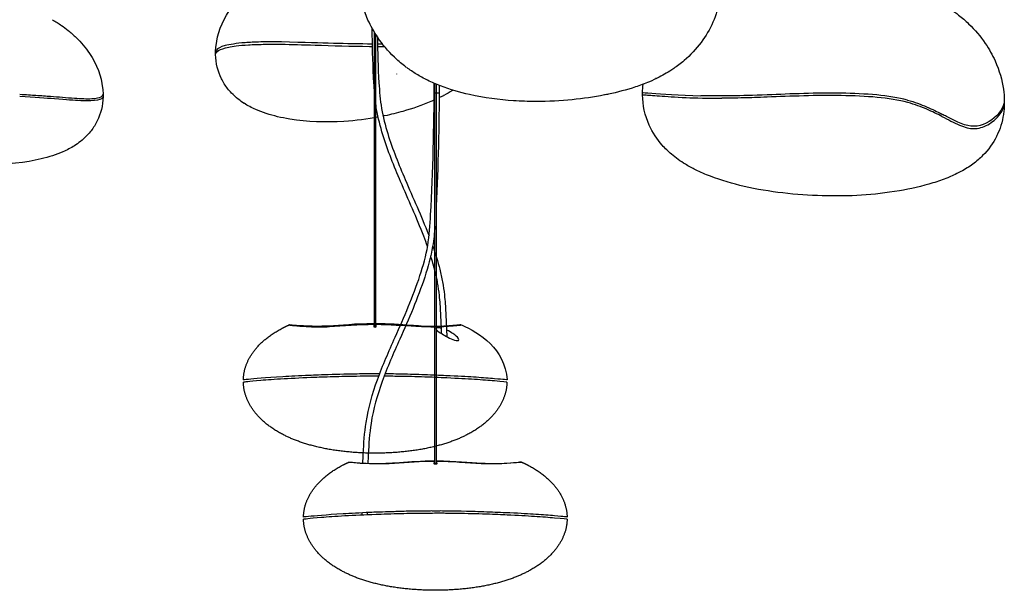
# Model space of a CAD drawing. Header units: centimetres. Extents: x 176 to 739, y 180 to 597.
# Tile 8 of 21: x 364 to 408, y 328 to 353. Entities that reach past the tile are written whole.
import ezdxf

# ---------------------------------------------------------------- set-up
doc = ezdxf.new("R2010")
doc.units = ezdxf.units.CM
doc.layers.add('Livello 01', color=7, linetype='Continuous', true_color=0x000000)
doc.layers.add('Make2D$Visibile$Curve', color=7, linetype='Continuous', true_color=0x000000)

msp = doc.modelspace()

# ---------------------------------------------------------------- linework, layer by layer
at = {"layer": 'Livello 01'}
for points, degree in [([(383.733, 339.483), (384.53, 339.129), (385.645, 338.456), (385.733, 337.077)], 3), ([(381.745, 339.422), (382.418, 339.396), (382.82, 339.401), (383.054, 339.422)], 3), ([(381.972, 339.435), (382.679, 339.416), (382.968, 339.43)], 2), ([(380.804, 333.422), (380.206, 333.386), (379.479, 333.397), (378.78, 333.467)], 3)]:
    msp.add_open_spline(points, degree=degree, dxfattribs=at)
at = {"layer": 'Make2D$Visibile$Curve', "color": 18, "lineweight": -3, "true_color": 0x000000}
for points in [[(379.973, 352.211), (379.973, 339.39)], [(379.923, 339.39), (379.923, 351.884)]]:
    msp.add_lwpolyline(points, dxfattribs=at)
for points, degree, knots in [([(372.967, 351.43), (372.969, 351.524), (372.975, 351.62), (372.986, 351.716), (373.045, 352.213), (373.236, 352.731), (373.566, 353.223), (373.731, 353.468), (373.924, 353.699), (374.143, 353.912), (374.257, 354.024), (374.376, 354.129), (374.5, 354.228), (374.659, 354.355), (374.823, 354.471), (374.99, 354.576)], 3, [0.379035, 0.379035, 0.379035, 0.379035, 0.73036, 0.73036, 0.73036, 2.569934, 2.569934, 2.569934, 3.483887, 3.483887, 3.483887, 3.962704, 3.962704, 3.962704, 4.58027, 4.58027, 4.58027, 4.58027]), ([(381.33, 350.749), (381.298, 350.773), (381.267, 350.797), (381.236, 350.821), (381.081, 350.942), (380.935, 351.068), (380.799, 351.199), (380.515, 351.472), (380.272, 351.764), (380.071, 352.062), (379.902, 352.312), (379.759, 352.568), (379.643, 352.826), (379.451, 353.25), (379.333, 353.669), (379.276, 354.069), (379.252, 354.239), (379.239, 354.406), (379.236, 354.57)], 3, [0.5787, 0.5787, 0.5787, 0.5787, 0.704309, 0.704309, 0.704309, 1.337144, 1.337144, 1.337144, 2.665576, 2.665576, 2.665576, 3.777565, 3.777565, 3.777565, 5.606514, 5.606514, 5.606514, 6.381439, 6.381439, 6.381439, 6.381439]), ([(395.066, 353.909), (395.059, 353.844), (395.051, 353.779), (395.041, 353.715), (394.936, 353.037), (394.646, 352.397), (394.237, 351.849), (394.018, 351.556), (393.765, 351.287), (393.488, 351.05), (393.34, 350.923), (393.188, 350.807), (393.034, 350.701), (392.816, 350.551), (392.605, 350.429), (392.399, 350.324)], 3, [0.635602, 0.635602, 0.635602, 0.635602, 0.832823, 0.832823, 0.832823, 2.922168, 2.922168, 2.922168, 4.026501, 4.026501, 4.026501, 4.614821, 4.614821, 4.614821, 5.442885, 5.442885, 5.442885, 5.442885]), ([(405.162, 353.299), (405.286, 353.217), (405.405, 353.132), (405.518, 353.044), (405.674, 352.923), (405.82, 352.796), (405.955, 352.666), (406.239, 352.393), (406.482, 352.1), (406.684, 351.803), (406.853, 351.553), (406.996, 351.296), (407.112, 351.039), (407.303, 350.615), (407.422, 350.195), (407.478, 349.795), (407.502, 349.627), (407.515, 349.462), (407.518, 349.3)], 3, [0.315498, 0.315498, 0.315498, 0.315498, 0.777629, 0.777629, 0.777629, 1.410465, 1.410465, 1.410465, 2.738897, 2.738897, 2.738897, 3.850886, 3.850886, 3.850886, 5.679834, 5.679834, 5.679834, 6.445943, 6.445943, 6.445943, 6.445943]), ([(366.22, 352.586), (366.316, 352.519), (366.412, 352.448), (366.505, 352.373), (366.629, 352.274), (366.748, 352.169), (366.862, 352.058), (367.081, 351.844), (367.274, 351.614), (367.439, 351.368), (367.769, 350.877), (367.96, 350.359), (368.019, 349.862), (368.03, 349.766), (368.037, 349.671), (368.038, 349.577)], 3, [0.364917, 0.364917, 0.364917, 0.364917, 0.728452, 0.728452, 0.728452, 1.207269, 1.207269, 1.207269, 2.121222, 2.121222, 2.121222, 3.960796, 3.960796, 3.960796, 4.311352, 4.311352, 4.311352, 4.311352]), ([(379.923, 349.762), (379.915, 349.863), (379.909, 349.965), (379.902, 350.066), (379.859, 350.771), (379.84, 351.472), (379.832, 352.179), (379.831, 352.271), (379.83, 352.362), (379.829, 352.454)], 3, [14.446883, 14.446883, 14.446883, 14.446883, 14.752075, 14.752075, 14.752075, 16.86655, 16.86655, 16.86655, 17.142182, 17.142182, 17.142182, 17.142182]), ([(380.053, 352.088), (380.062, 351.42), (380.081, 350.748), (380.122, 350.081), (380.145, 349.704), (380.176, 349.325), (380.239, 348.953), (380.302, 348.582), (380.398, 348.217), (380.508, 347.86), (380.721, 347.171), (380.992, 346.502), (381.273, 345.843), (381.617, 345.041), (381.977, 344.257), (382.292, 343.44), (382.3, 343.418), (382.308, 343.397), (382.316, 343.375)], 3, [35.388902, 35.388902, 35.388902, 35.388902, 37.398265, 37.398265, 37.398265, 38.534393, 38.534393, 38.534393, 39.667735, 39.667735, 39.667735, 41.849426, 41.849426, 41.849426, 44.493539, 44.493539, 44.493539, 44.563102, 44.563102, 44.563102, 44.563102]), ([(375.809, 351.867), (375.505, 351.871), (375.211, 351.871), (374.681, 351.861), (374.449, 351.849), (373.865, 351.801), (373.586, 351.757), (373.18, 351.649), (373.058, 351.581), (372.978, 351.484), (372.966, 351.456), (372.966, 351.43)], 3, [0.091356, 0.091356, 0.091356, 0.091356, 1.885344, 1.885344, 3.769443, 3.769443, 7.794329, 7.794329, 11.928216, 11.928216, 13.558234, 13.558234, 13.558234, 13.558234]), ([(372.967, 351.332), (372.967, 351.384), (373.012, 351.439), (373.194, 351.548), (373.334, 351.597), (373.696, 351.67), (373.983, 351.718), (374.605, 351.752), (374.823, 351.759), (375.331, 351.768), (375.625, 351.768), (375.853, 351.765)], 3, [-13.27884, -13.27884, -13.27884, -13.27884, -9.647199, -9.647199, -5.522347, -5.522347, -2.770811, -2.770811, -1.547383, -1.547383, 0, 0, 0, 0]), ([(377.324, 351.727), (378.08, 351.704), (378.907, 351.681), (379.754, 351.671), (379.797, 351.671), (379.84, 351.67)], 3, [0, 0, 0, 0, 2.572126, 2.572126, 2.709205, 2.709205, 2.709205, 2.709205]), ([(374.217, 349.179), (374.129, 349.235), (374.044, 349.295), (373.963, 349.358), (373.855, 349.444), (373.755, 349.535), (373.662, 349.632), (373.603, 349.694), (373.547, 349.759), (373.495, 349.826), (373.389, 349.961), (373.298, 350.106), (373.223, 350.258), (373.064, 350.581), (372.977, 350.937), (372.967, 351.31)], 3, [0.200713, 0.200713, 0.200713, 0.200713, 0.577997, 0.577997, 0.577997, 1.084514, 1.084514, 1.084514, 1.410003, 1.410003, 1.410003, 2.071178, 2.071178, 2.071178, 3.483337, 3.483337, 3.483337, 3.483337]), ([(392.393, 350.321), (392.248, 350.247), (392.107, 350.182), (391.971, 350.124), (391.761, 350.036), (391.556, 349.96), (391.36, 349.896), (390.97, 349.766), (390.56, 349.661), (390.18, 349.582), (390.113, 349.567), (390.052, 349.555), (389.998, 349.545), (389.101, 349.369), (388.13, 349.26), (386.974, 349.261), (386.665, 349.261), (386.345, 349.27), (386.013, 349.292), (385.4, 349.331), (384.746, 349.413), (384.09, 349.561), (383.669, 349.655), (383.241, 349.779), (382.824, 349.94), (382.629, 350.016), (382.438, 350.099), (382.25, 350.191), (382.083, 350.273), (381.922, 350.361), (381.767, 350.455)], 3, [0.47589, 0.47589, 0.47589, 0.47589, 1.060536, 1.060536, 1.060536, 1.960108, 1.960108, 1.960108, 3.80431, 3.80431, 3.80431, 4.088866, 4.088866, 4.088866, 8.319136, 8.319136, 8.319136, 9.445998, 9.445998, 9.445998, 11.549836, 11.549836, 11.549836, 12.895526, 12.895526, 12.895526, 13.523089, 13.523089, 13.523089, 14.083698, 14.083698, 14.083698, 14.083698]), ([(392.26, 350.255), (392.269, 350.259), (392.271, 350.27), (392.264, 350.287), (392.262, 350.29)], 3, [201.963796, 201.963796, 201.963796, 201.963796, 217.343129, 220.255926, 220.255926, 220.255926, 220.255926]), ([(379.417, 333.427), (379.423, 333.567), (379.43, 333.707), (379.437, 333.847), (379.46, 334.302), (379.489, 334.759), (379.559, 335.21), (379.658, 335.851), (379.84, 336.479), (380.058, 337.083), (380.288, 337.719), (380.559, 338.33), (380.832, 338.945), (381.223, 339.828), (381.618, 340.723), (381.921, 341.646), (382.062, 342.074), (382.184, 342.51), (382.259, 342.958), (382.333, 343.401), (382.361, 343.855), (382.386, 344.303), (382.492, 346.217), (382.537, 348.136), (382.544, 350.055)], 3, [3.555467, 3.555467, 3.555467, 3.555467, 3.974885, 3.974885, 3.974885, 5.345981, 5.345981, 5.345981, 7.301911, 7.301911, 7.301911, 9.344609, 9.344609, 9.344609, 12.293864, 12.293864, 12.293864, 13.658706, 13.658706, 13.658706, 15.012499, 15.012499, 15.012499, 20.771412, 20.771412, 20.771412, 20.771412]), ([(364.385, 349.577), (364.666, 349.562), (364.895, 349.547), (365.338, 349.518), (365.541, 349.503), (366.087, 349.462), (366.417, 349.434), (367.064, 349.387), (367.338, 349.377), (367.745, 349.397), (367.877, 349.425), (367.949, 349.464)], 3, [-11.345943, -11.345943, -11.345943, -11.345943, -9.851306, -9.851306, -8.08113, -8.08113, -4.82936, -4.82936, -2.415625, -2.415625, 0, 0, 0, 0]), ([(368.035, 349.46), (368.007, 349.345), (367.753, 349.256), (366.774, 349.309), (366.431, 349.336), (365.914, 349.375)], 3, [-13.669697, -13.669697, -13.669697, -13.669697, -5.682858, -5.682858, -2.404821, -2.404821, -2.404821, -2.404821]), ([(368.038, 349.46), (368.028, 349.087), (367.941, 348.731), (367.782, 348.408), (367.707, 348.256), (367.616, 348.111), (367.51, 347.976), (367.458, 347.909), (367.402, 347.844), (367.343, 347.782), (367.251, 347.685), (367.15, 347.594), (367.042, 347.508), (366.96, 347.444), (366.874, 347.383), (366.784, 347.326)], 3, [0.261727, 0.261727, 0.261727, 0.261727, 1.673887, 1.673887, 1.673887, 2.335061, 2.335061, 2.335061, 2.660551, 2.660551, 2.660551, 3.167068, 3.167068, 3.167068, 3.550123, 3.550123, 3.550123, 3.550123]), ([(383.341, 349.738), (383.217, 349.661), (383.091, 349.59), (382.969, 349.526), (382.962, 349.522), (382.954, 349.518), (382.947, 349.514), (382.886, 349.482), (382.824, 349.451), (382.762, 349.421)], 3, [0.5447709, 0.5447709, 0.5447709, 0.5447709, 1.1121882, 1.1121882, 1.1121882, 1.1455608, 1.1455608, 1.1455608, 1.4242005, 1.4242005, 1.4242005, 1.4242005]), ([(393.546, 346.515), (393.331, 346.645), (393.126, 346.791), (392.937, 346.953), (392.793, 347.075), (392.658, 347.207), (392.533, 347.349), (392.302, 347.61), (392.109, 347.902), (391.964, 348.223), (391.772, 348.649), (391.677, 349.097), (391.671, 349.551)], 3, [0.054971, 0.054971, 0.054971, 0.054971, 0.815649, 0.815649, 0.815649, 1.391631, 1.391631, 1.391631, 2.455773, 2.455773, 2.455773, 3.854555, 3.854555, 3.854555, 3.854555]), ([(391.672, 349.549), (391.672, 349.553), (391.709, 349.552), (391.897, 349.541), (392.115, 349.525), (392.411, 349.504)], 3, [20.935038, 20.935038, 20.935038, 20.935038, 23.740479, 23.740479, 29.092437, 29.092437, 29.092437, 29.092437]), ([(392.411, 349.504), (392.713, 349.482), (393.097, 349.454), (394.011, 349.414), (394.52, 349.4), (395.145, 349.403)], 3, [29.092437, 29.092437, 29.092437, 29.092437, 34.55841, 34.55841, 39.447513, 39.447513, 39.447513, 39.447513]), ([(397.136, 349.551), (396.509, 349.528), (396.025, 349.512), (395.044, 349.504), (394.611, 349.502), (394.228, 349.512)], 3, [0, 0, 0, 0, 2.745963, 2.745963, 6.163091, 6.163091, 6.163091, 6.163091]), ([(397.13, 349.45), (396.726, 349.436), (396.406, 349.425), (395.757, 349.41), (395.43, 349.405), (395.145, 349.403)], 3, [-3.541101, -3.541101, -3.541101, -3.541101, -1.859025, -1.859025, 0, 0, 0, 0]), ([(403.286, 349.215), (402.494, 349.432), (401.464, 349.499), (399.287, 349.539), (398.162, 349.489), (397.13, 349.45)], 3, [-7.357085, -7.357085, -7.357085, -7.357085, -3.685543, -3.685543, 0, 0, 0, 0]), ([(403.275, 349.322), (402.48, 349.537), (401.45, 349.603), (399.281, 349.641), (398.163, 349.59), (397.136, 349.551)], 3, [0, 0, 0, 0, 3.657576, 3.657576, 7.328284, 7.328284, 7.328284, 7.328284]), ([(380.093, 348.577), (379.623, 348.489), (379.123, 348.423), (378.583, 348.389), (377.792, 348.339), (376.987, 348.363), (376.212, 348.49), (375.855, 348.549), (375.508, 348.63), (375.184, 348.736), (375.027, 348.787), (374.874, 348.845), (374.728, 348.909), (374.546, 348.989), (374.373, 349.079), (374.214, 349.18)], 3, [5.013261, 5.013261, 5.013261, 5.013261, 6.669406, 6.669406, 6.669406, 9.096772, 9.096772, 9.096772, 10.220084, 10.220084, 10.220084, 10.764062, 10.764062, 10.764062, 11.442878, 11.442878, 11.442878, 11.442878]), ([(382.251, 342.915), (382.198, 343.064), (382.143, 343.213), (382.086, 343.361), (381.775, 344.168), (381.411, 344.963), (381.071, 345.757), (380.785, 346.425), (380.514, 347.097), (380.298, 347.796), (380.185, 348.162), (380.087, 348.536), (380.022, 348.916), (380.003, 349.027), (379.987, 349.139), (379.973, 349.251)], 3, [7.110194, 7.110194, 7.110194, 7.110194, 7.590747, 7.590747, 7.590747, 10.226657, 10.226657, 10.226657, 12.432361, 12.432361, 12.432361, 13.592832, 13.592832, 13.592832, 13.932603, 13.932603, 13.932603, 13.932603]), ([(382.539, 349.317), (382.494, 349.297), (382.448, 349.277), (382.402, 349.257), (382.015, 349.093), (381.602, 348.95), (381.172, 348.828), (380.917, 348.757), (380.65, 348.691), (380.372, 348.632), (380.35, 348.628), (380.329, 348.624), (380.308, 348.619)], 3, [1.754266, 1.754266, 1.754266, 1.754266, 1.956663, 1.956663, 1.956663, 3.672355, 3.672355, 3.672355, 4.681799, 4.681799, 4.681799, 4.758315, 4.758315, 4.758315, 4.758315]), ([(403.275, 349.322), (403.439, 349.277), (403.585, 349.23), (403.863, 349.13), (403.993, 349.078), (404.24, 348.972), (404.356, 348.918), (404.576, 348.813), (404.68, 348.762), (404.784, 348.71)], 3, [0, 0, 0, 0, 0.865792, 0.865792, 1.778795, 1.778795, 2.691854, 2.691854, 3.557322, 3.557322, 3.557322, 3.557322]), ([(404.784, 348.606), (404.58, 348.709), (404.364, 348.818), (403.878, 349.027), (403.608, 349.127), (403.286, 349.215)], 3, [-3.539182, -3.539182, -3.539182, -3.539182, -1.769321, -1.769321, 0, 0, 0, 0]), ([(407.518, 349.293), (407.518, 349.282), (407.518, 349.271), (407.503, 349.065), (407.368, 348.828), (407.181, 348.639)], 3, [-6.536728, -6.536728, -6.536728, -6.536728, -6.190996, -6.190996, 0, 0, 0, 0]), ([(404.784, 348.606), (405.053, 348.47), (405.315, 348.328), (405.788, 348.128), (405.998, 348.073), (406.375, 348.074), (406.595, 348.134), (406.994, 348.355), (407.167, 348.51), (407.281, 348.648)], 3, [0, 0, 0, 0, 4.359176, 4.359176, 8.730224, 8.730224, 12.906882, 12.906882, 17.100192, 17.100192, 17.100192, 17.100192]), ([(407.181, 348.639), (406.923, 348.379), (406.553, 348.176), (405.831, 348.172), (405.468, 348.356), (404.992, 348.6)], 3, [0, 0, 0, 0, 7.577596, 7.577596, 15.155192, 15.155192, 15.155192, 15.155192]), ([(407.479, 348.697), (407.429, 348.367), (407.332, 348.052), (407.189, 347.757), (407.184, 347.746), (407.178, 347.735), (407.173, 347.725), (407.03, 347.439), (406.832, 347.155), (406.569, 346.892), (406.443, 346.765), (406.301, 346.642), (406.139, 346.522), (405.979, 346.405), (405.806, 346.295), (405.614, 346.192)], 3, [1.123907, 1.123907, 1.123907, 1.123907, 2.78311, 2.78311, 2.78311, 2.843165, 2.843165, 2.843165, 4.459941, 4.459941, 4.459941, 5.222718, 5.222718, 5.222718, 5.963415, 5.963415, 5.963415, 5.963415]), ([(366.784, 347.326), (366.627, 347.226), (366.457, 347.138), (366.277, 347.059), (366.131, 346.995), (365.978, 346.937), (365.821, 346.886), (365.497, 346.78), (365.15, 346.699), (364.793, 346.64), (364.019, 346.513), (363.213, 346.489), (362.422, 346.539), (361.774, 346.58), (361.184, 346.667), (360.634, 346.782), (360.355, 346.841), (360.088, 346.907), (359.833, 346.978), (359.403, 347.1), (358.99, 347.243), (358.603, 347.407), (358.42, 347.486), (358.236, 347.571), (358.058, 347.664), (358.051, 347.668), (358.043, 347.672), (358.036, 347.676), (357.847, 347.775), (357.648, 347.891), (357.457, 348.023)], 3, [0.245498, 0.245498, 0.245498, 0.245498, 0.914252, 0.914252, 0.914252, 1.458231, 1.458231, 1.458231, 2.581542, 2.581542, 2.581542, 5.008908, 5.008908, 5.008908, 6.996515, 6.996515, 6.996515, 8.005959, 8.005959, 8.005959, 9.721652, 9.721652, 9.721652, 10.532754, 10.532754, 10.532754, 10.566126, 10.566126, 10.566126, 11.448543, 11.448543, 11.448543, 11.448543]), ([(405.614, 346.192), (405.362, 346.062), (405.208, 345.992), (405.043, 345.925), (404.83, 345.838), (404.611, 345.762), (404.393, 345.695), (403.92, 345.55), (403.393, 345.434), (402.925, 345.355), (401.746, 345.157), (400.793, 345.102), (399.54, 345.135), (398.415, 345.164), (397.218, 345.294), (396.123, 345.545), (395.621, 345.66), (395.123, 345.804), (394.642, 345.988), (394.422, 346.073), (394.205, 346.166), (393.995, 346.27), (393.843, 346.345), (393.692, 346.426), (393.546, 346.515)], 3, [0.151443, 0.151443, 0.151443, 0.151443, 0.685738, 0.685738, 0.685738, 1.379491, 1.379491, 1.379491, 2.934512, 2.934512, 2.934512, 6.406772, 6.406772, 6.406772, 9.881347, 9.881347, 9.881347, 11.431916, 11.431916, 11.431916, 12.139349, 12.139349, 12.139349, 12.655039, 12.655039, 12.655039, 12.655039]), ([(382.575, 343.807), (382.554, 343.51), (382.524, 343.214), (382.475, 342.921), (382.398, 342.465), (382.273, 342.016), (382.13, 341.58), (381.822, 340.642), (381.43, 339.753), (381.033, 338.857), (380.764, 338.249), (380.492, 337.636), (380.265, 337.008), (380.05, 336.415), (379.873, 335.804), (379.776, 335.175), (379.708, 334.732), (379.679, 334.28), (379.656, 333.832), (379.649, 333.697), (379.643, 333.563), (379.637, 333.428)], 3, [44.372262, 44.372262, 44.372262, 44.372262, 45.265639, 45.265639, 45.265639, 46.660125, 46.660125, 46.660125, 49.633343, 49.633343, 49.633343, 51.661211, 51.661211, 51.661211, 53.575824, 53.575824, 53.575824, 54.927098, 54.927098, 54.927098, 55.331973, 55.331973, 55.331973, 55.331973]), ([(382.477, 342.935), (382.595, 342.601), (382.701, 342.262), (382.789, 341.917), (382.836, 341.734), (382.878, 341.549), (382.911, 341.362), (382.945, 341.176), (382.971, 340.987), (382.991, 340.798), (383.019, 340.537), (383.036, 340.276), (383.05, 340.014), (383.064, 339.753), (383.076, 339.493), (383.086, 339.232), (383.09, 339.144), (383.093, 339.056), (383.096, 338.968)], 3, [45.036502, 45.036502, 45.036502, 45.036502, 46.109944, 46.109944, 46.109944, 46.680376, 46.680376, 46.680376, 47.251203, 47.251203, 47.251203, 48.038244, 48.038244, 48.038244, 48.821264, 48.821264, 48.821264, 49.085904, 49.085904, 49.085904, 49.085904]), ([(382.871, 339.097), (382.87, 339.14), (382.868, 339.182), (382.867, 339.224), (382.857, 339.483), (382.845, 339.743), (382.831, 340.002), (382.816, 340.26), (382.8, 340.519), (382.773, 340.775), (382.753, 340.959), (382.728, 341.142), (382.695, 341.323), (382.662, 341.505), (382.621, 341.684), (382.576, 341.863), (382.521, 342.078), (382.459, 342.291), (382.391, 342.502)], 3, [3.208526, 3.208526, 3.208526, 3.208526, 3.335563, 3.335563, 3.335563, 4.114805, 4.114805, 4.114805, 4.890319, 4.890319, 4.890319, 5.444965, 5.444965, 5.444965, 6.000057, 6.000057, 6.000057, 6.670032, 6.670032, 6.670032, 6.670032]), ([(374.183, 337.077), (374.196, 337.602), (374.386, 338.124), (374.752, 338.608), (375.269, 339.019), (375.902, 339.348), (375.956, 339.377), (376.011, 339.404), (376.067, 339.431), (376.123, 339.458), (376.181, 339.483)], 5, [0.116135, 0.116135, 0.116135, 0.116135, 0.116135, 0.116135, 3.278772, 3.278772, 3.278772, 3.278772, 3.278772, 3.628417, 3.628417, 3.628417, 3.628417, 3.628417, 3.628417]), ([(379.894, 339.536), (379.08, 339.532), (378.461, 339.461), (377.72, 339.423), (377.519, 339.418), (377.143, 339.421), (376.971, 339.429), (376.33, 339.463), (376.181, 339.487), (376.18, 339.481), (376.226, 339.474), (376.436, 339.453), (376.57, 339.441), (376.96, 339.415), (377.113, 339.406), (377.485, 339.397), (377.708, 339.398), (378.541, 339.438), (379.241, 339.508), (379.894, 339.51)], 3, [0, 0, 0, 0, 2.997856, 2.997856, 4.226795, 4.226795, 5.455733, 5.455733, 9.598384, 9.598384, 11.821442, 11.821442, 14.061456, 14.061456, 15.060926, 15.060926, 16.060396, 16.060396, 18.476179, 18.476179, 18.476179, 18.476179]), ([(381.972, 339.435), (381.828, 339.442), (381.678, 339.451), (381.059, 339.495), (380.542, 339.535), (380.003, 339.536)], 3, [11.265955, 11.265955, 11.265955, 11.265955, 12.028632, 12.028632, 14.326767, 14.326767, 14.326767, 14.326767]), ([(383.054, 339.422), (383.372, 339.443), (383.607, 339.467), (383.776, 339.486), (383.722, 339.485), (383.472, 339.464), (383.292, 339.444), (382.968, 339.43)], 3, [0, 0, 0, 0, 3.342926, 3.342926, 6.55262, 6.55262, 9.201158, 9.201158, 9.201158, 9.201158]), ([(382.615, 339.326), (382.601, 339.275), (382.731, 339.182), (383.034, 338.998), (383.249, 338.877), (383.436, 338.817)], 3, [0, 0, 0, 0, 0.694904, 0.694904, 1.350674, 1.350674, 1.350674, 1.350674]), ([(383.617, 338.836), (383.619, 338.885), (383.553, 338.971), (383.32, 339.147), (383.085, 339.259)], 3, [0, 0, 0, 0, 0.536882, 1.072448, 1.072448, 1.072448, 1.072448]), ([(379.721, 337.34), (379.652, 337.34), (379.569, 337.34), (379.016, 337.333), (378.519, 337.324), (377.615, 337.295), (377.288, 337.283), (376.621, 337.254), (376.239, 337.234), (375.131, 337.169), (374.657, 337.123), (374.254, 337.084), (374.181, 337.077), (374.181, 337.077)], 3, [8.903364, 8.903364, 8.903364, 8.903364, 9.702979, 9.702979, 10.400202, 10.400202, 11.097425, 11.097425, 12.491872, 12.491872, 15.838335, 15.838335, 17.792093, 17.792093, 17.792093, 17.792093]), ([(380.019, 337.34), (379.979, 337.34), (379.949, 337.34), (379.899, 337.34), (379.881, 337.339), (379.821, 337.339), (379.79, 337.34), (379.721, 337.34)], 3, [3.563587, 3.563587, 3.563587, 3.563587, 6.504517, 6.504517, 8.103748, 8.103748, 8.903364, 8.903364, 8.903364, 8.903364]), ([(381.38, 337.323), (380.978, 337.334), (380.699, 337.337), (380.47, 337.339), (380.428, 337.339), (380.391, 337.339)], 3, [0, 0, 0, 0, 0.890897, 0.890897, 1.135412, 1.135412, 1.135412, 1.135412]), ([(385.623, 337.088), (385.544, 337.096), (385.398, 337.11), (384.959, 337.148), (384.684, 337.17), (384.076, 337.211), (383.724, 337.232), (383.008, 337.264), (382.708, 337.276), (382.053, 337.303), (381.697, 337.315), (381.38, 337.323)], 3, [18.567884, 18.567884, 18.567884, 18.567884, 20.157303, 20.157303, 21.746721, 21.746721, 23.408955, 23.408955, 24.240072, 24.240072, 25.071189, 25.071189, 25.071189, 25.071189]), ([(377.311, 337.183), (376.842, 337.165), (376.372, 337.143), (375.559, 337.097), (375.215, 337.072), (374.678, 337.029), (374.49, 337.01), (374.254, 336.985), (374.202, 336.979), (374.184, 336.978), (374.183, 336.977), (374.183, 336.978)], 3, [0, 0, 0, 0, 1.351222, 1.351222, 2.702445, 2.702445, 4.109742, 4.109742, 5.517038, 5.517038, 5.743409, 5.743409, 5.743409, 5.743409]), ([(385.731, 336.978), (385.718, 336.452), (385.528, 335.928), (385.161, 335.44), (384.645, 335.025), (384.012, 334.694), (383.367, 334.356), (382.601, 334.104), (381.748, 333.948), (380.853, 333.871), (379.957, 333.871), (379.061, 333.871), (378.166, 333.948), (377.313, 334.104), (376.547, 334.356), (375.902, 334.694), (375.269, 335.025), (374.752, 335.44), (374.386, 335.928), (374.196, 336.452), (374.183, 336.978)], 5, [0.060005, 0.060005, 0.060005, 0.060005, 0.060005, 0.060005, 3.23081, 3.23081, 3.23081, 3.23081, 3.23081, 7.451889, 7.451889, 7.451889, 7.451889, 7.451889, 11.672968, 11.672968, 11.672968, 11.672968, 11.672968, 14.843679, 14.843679, 14.843679, 14.843679, 14.843679, 14.843679]), ([(379.964, 337.24), (379.935, 337.241), (379.98, 337.242), (379.773, 337.238), (379.615, 337.238), (378.909, 337.228), (378.585, 337.222), (377.89, 337.204), (377.547, 337.192), (377.311, 337.183)], 3, [19.164905, 19.164905, 19.164905, 19.164905, 22.381116, 22.381116, 23.852546, 23.852546, 24.588262, 24.588262, 25.323977, 25.323977, 25.323977, 25.323977]), ([(382.554, 337.187), (382.422, 337.193), (382.28, 337.198), (381.741, 337.216), (381.324, 337.225), (380.724, 337.235), (380.519, 337.237), (380.371, 337.238), (380.361, 337.238), (380.35, 337.238)], 3, [12.95666, 12.95666, 12.95666, 12.95666, 13.277167, 13.277167, 14.109642, 14.109642, 14.942118, 14.942118, 15.010521, 15.010521, 15.010521, 15.010521]), ([(385.731, 336.978), (385.728, 336.979), (385.555, 336.999), (384.948, 337.052), (384.646, 337.075), (383.971, 337.118), (383.577, 337.14), (383.097, 337.162)], 3, [6.327346, 6.327346, 6.327346, 6.327346, 9.084679, 9.084679, 10.764685, 10.764685, 12.444691, 12.444691, 12.444691, 12.444691]), ([(376.817, 331.077), (376.83, 331.602), (377.021, 332.124), (377.387, 332.608), (377.903, 333.019), (378.536, 333.348), (378.59, 333.377), (378.646, 333.404), (378.701, 333.431), (378.758, 333.458), (378.816, 333.483)], 5, [0.059984, 0.059984, 0.059984, 0.059984, 0.059984, 0.059984, 3.219381, 3.219381, 3.219381, 3.219381, 3.219381, 3.574031, 3.574031, 3.574031, 3.574031, 3.574031, 3.574031]), ([(378.816, 333.483), (378.82, 333.484), (378.874, 333.481), (379.109, 333.462), (379.365, 333.431), (380.219, 333.414), (380.607, 333.433), (381.489, 333.495), (382.006, 333.535), (382.546, 333.536)], 3, [4.462858, 4.462858, 4.462858, 4.462858, 6.55262, 6.55262, 9.96312, 9.96312, 12.028632, 12.028632, 14.326767, 14.326767, 14.326767, 14.326767]), ([(382.655, 333.536), (383.468, 333.532), (384.087, 333.461), (384.829, 333.423), (385.03, 333.418), (385.405, 333.421), (385.578, 333.429), (386.219, 333.463), (386.367, 333.487), (386.368, 333.481), (386.322, 333.474), (386.112, 333.453), (385.978, 333.441), (385.588, 333.415), (385.436, 333.406), (385.063, 333.397), (384.841, 333.398), (384.007, 333.438), (383.308, 333.508), (382.655, 333.51)], 3, [0, 0, 0, 0, 2.997856, 2.997856, 4.226795, 4.226795, 5.455733, 5.455733, 9.598384, 9.598384, 11.821442, 11.821442, 14.061456, 14.061456, 15.060926, 15.060926, 16.060396, 16.060396, 18.476179, 18.476179, 18.476179, 18.476179]), ([(386.368, 333.483), (386.425, 333.458), (386.482, 333.431), (386.538, 333.404), (386.593, 333.377), (386.647, 333.348), (387.28, 333.019), (387.796, 332.608), (388.162, 332.124), (388.352, 331.602), (388.366, 331.077)], 5, [11.282413, 11.282413, 11.282413, 11.282413, 11.282413, 11.282413, 11.634554, 11.634554, 11.634554, 11.634554, 11.634554, 14.797191, 14.797191, 14.797191, 14.797191, 14.797191, 14.797191]), ([(380.544, 331.304), (380.147, 331.292), (379.962, 331.285), (379.275, 331.255), (378.877, 331.234), (377.792, 331.17), (377.299, 331.123), (377.04, 331.099)], 3, [9.269267, 9.269267, 9.269267, 9.269267, 10.030213, 10.030213, 11.552104, 11.552104, 15.061717, 15.061717, 15.061717, 15.061717]), ([(382.377, 331.34), (382.323, 331.339), (382.229, 331.34), (381.709, 331.336), (381.467, 331.331), (380.983, 331.317), (380.742, 331.309), (380.544, 331.304)], 3, [7.808137, 7.808137, 7.808137, 7.808137, 8.508321, 8.508321, 8.888794, 8.888794, 9.269267, 9.269267, 9.269267, 9.269267]), ([(388.255, 331.088), (388.176, 331.096), (388.032, 331.11), (387.588, 331.149), (387.303, 331.171), (386.69, 331.212), (386.334, 331.233), (385.615, 331.265), (385.311, 331.278), (384.642, 331.304), (384.277, 331.317), (383.958, 331.325)], 3, [19.183588, 19.183588, 19.183588, 19.183588, 20.653748, 20.653748, 22.123908, 22.123908, 23.656042, 23.656042, 24.422109, 24.422109, 25.188176, 25.188176, 25.188176, 25.188176]), ([(388.366, 330.978), (388.352, 330.452), (388.162, 329.928), (387.796, 329.44), (387.28, 329.025), (386.647, 328.694), (386.002, 328.356), (385.235, 328.104), (384.383, 327.948), (383.487, 327.871), (382.591, 327.871), (381.696, 327.871), (380.8, 327.948), (379.948, 328.104), (379.181, 328.356), (378.536, 328.694), (377.903, 329.025), (377.387, 329.44), (377.021, 329.928), (376.83, 330.452), (376.817, 330.978)], 5, [0.115907, 0.115907, 0.115907, 0.115907, 0.115907, 0.115907, 3.286617, 3.286617, 3.286617, 3.286617, 3.286617, 7.507696, 7.507696, 7.507696, 7.507696, 7.507696, 11.729218, 11.729218, 11.729218, 11.729218, 11.729218, 14.896883, 14.896883, 14.896883, 14.896883, 14.896883, 14.896883]), ([(379.994, 331.185), (379.518, 331.166), (379.041, 331.145), (378.217, 331.099), (377.869, 331.074), (377.324, 331.03), (377.133, 331.011), (376.893, 330.985), (376.839, 330.979), (376.822, 330.978)], 3, [0, 0, 0, 0, 1.481119, 1.481119, 2.962239, 2.962239, 4.508972, 4.508972, 6.055705, 6.055705, 6.055705, 6.055705]), ([(382.766, 331.239), (382.608, 331.24), (382.63, 331.239), (382.569, 331.241), (382.556, 331.238), (382.429, 331.238), (382.39, 331.239), (381.761, 331.231), (381.459, 331.227), (380.693, 331.209), (380.273, 331.195), (379.994, 331.185)], 3, [14.328883, 14.328883, 14.328883, 14.328883, 17.868853, 17.868853, 21.428124, 21.428124, 23.260221, 23.260221, 24.176269, 24.176269, 25.092318, 25.092318, 25.092318, 25.092318]), ([(385.734, 331.162), (385.501, 331.173), (385.214, 331.189), (384.417, 331.217), (383.942, 331.225), (383.229, 331.236), (383.041, 331.238), (382.838, 331.239), (382.799, 331.239), (382.766, 331.239)], 3, [11.338732, 11.338732, 11.338732, 11.338732, 12.08627, 12.08627, 12.833808, 12.833808, 13.581345, 13.581345, 14.328883, 14.328883, 14.328883, 14.328883]), ([(388.366, 330.978), (388.365, 330.978), (388.193, 330.999), (387.578, 331.052), (387.276, 331.075), (386.595, 331.119), (386.208, 331.141), (385.734, 331.162)], 3, [5.732596, 5.732596, 5.732596, 5.732596, 8.286264, 8.286264, 9.812498, 9.812498, 11.338732, 11.338732, 11.338732, 11.338732])]:
    msp.add_open_spline(points, degree=degree, knots=knots, dxfattribs=at)
for points, degree in [([(365.819, 352.839), (365.954, 352.762), (366.088, 352.678), (366.22, 352.586)], 3), ([(379.923, 351.884), (379.923, 352.088), (379.923, 352.292)], 2), ([(375.855, 351.865), (375.84, 351.866), (375.824, 351.867), (375.809, 351.867)], 3), ([(378.125, 351.804), (377.525, 351.82), (376.95, 351.84), (375.809, 351.867)], 3), ([(375.853, 351.765), (376.286, 351.758), (376.787, 351.743), (377.324, 351.727)], 3), ([(379.839, 351.772), (379.27, 351.777), (378.687, 351.788), (378.125, 351.804)], 3), ([(380.287, 351.77), (380.211, 351.77), (380.135, 351.77), (380.058, 351.771)], 3), ([(380.061, 351.669), (380.163, 351.668), (380.264, 351.668), (380.365, 351.668)], 3), ([(372.967, 351.31), (372.967, 351.317), (372.967, 351.324), (372.967, 351.331)], 3), ([(372.969, 351.34), (372.969, 351.37), (372.969, 351.4), (372.969, 351.43)], 3), ([(372.969, 351.412), (372.971, 351.402), (372.975, 351.392), (372.98, 351.383)], 3), ([(381.767, 350.455), (381.617, 350.546), (381.474, 350.642), (381.338, 350.743)], 3), ([(380.901, 350.462), (380.902, 350.463), (380.903, 350.464), (380.903, 350.466)], 3), ([(381.774, 350.451), (381.774, 350.451), (381.773, 350.451), (381.773, 350.452)], 3), ([(382.575, 333.427), (382.575, 341.734), (382.575, 350.042)], 2), ([(382.625, 350.02), (382.625, 341.724), (382.625, 333.427)], 2), ([(382.763, 349.964), (382.755, 348.202), (382.715, 346.438), (382.625, 344.673)], 3), ([(391.671, 349.647), (391.672, 349.769), (391.681, 349.892), (391.695, 350.014)], 3), ([(365.914, 349.375), (365.534, 349.403), (365.044, 349.445), (364.384, 349.479)], 3), ([(367.949, 349.464), (368.01, 349.497), (368.038, 349.535), (368.039, 349.575)], 3), ([(368.026, 349.531), (368.033, 349.516), (368.037, 349.502), (368.038, 349.488)], 3), ([(368.039, 349.575), (368.039, 349.579), (368.038, 349.583), (368.038, 349.586)], 3), ([(368.038, 349.566), (368.038, 349.524), (368.038, 349.481)], 2), ([(368.038, 349.481), (368.038, 349.474), (368.038, 349.467), (368.038, 349.46)], 3), ([(382.762, 349.624), (382.691, 349.622), (382.618, 349.624), (382.545, 349.628)], 3), ([(383.364, 349.755), (383.357, 349.749), (383.348, 349.742), (383.338, 349.736)], 3), ([(391.671, 349.549), (391.671, 349.598), (391.671, 349.647)], 2), ([(391.672, 349.648), (391.682, 349.653), (391.819, 349.642), (392.073, 349.626)], 3), ([(392.073, 349.626), (392.5, 349.599), (393.255, 349.535), (394.228, 349.512)], 3), ([(407.281, 348.648), (407.425, 348.824), (407.516, 349.022), (407.518, 349.183)], 3), ([(407.518, 349.186), (407.516, 349.023), (407.503, 348.863), (407.48, 348.706)], 3), ([(407.518, 349.301), (407.518, 349.299), (407.518, 349.296), (407.518, 349.293)], 3), ([(407.518, 349.293), (407.518, 349.241), (407.518, 349.189)], 2), ([(404.992, 348.6), (404.925, 348.635), (404.856, 348.67), (404.784, 348.71)], 3), ([(379.894, 339.51), (379.894, 339.519), (379.894, 339.528), (379.894, 339.536)], 3), ([(379.894, 339.51), (379.894, 339.477), (379.895, 339.442), (379.896, 339.405)], 3), ([(380.001, 339.406), (380.002, 339.442), (380.002, 339.477), (380.003, 339.51)], 3), ([(380.003, 339.536), (380.002, 339.528), (380.002, 339.519), (380.002, 339.51)], 3), ([(380.003, 339.51), (380.566, 339.508), (381.204, 339.458), (381.745, 339.422)], 3), ([(379.896, 339.405), (379.896, 339.398), (379.912, 339.388), (379.951, 339.388)], 3), ([(379.951, 339.388), (379.985, 339.388), (380.001, 339.398), (380.001, 339.406)], 3), ([(382.862, 339.331), (382.682, 339.392), (382.622, 339.352), (382.615, 339.326)], 3), ([(383.436, 338.817), (383.548, 338.782), (383.61, 338.792), (383.617, 338.831)], 3), ([(380.154, 337.34), (380.065, 337.341), (380.041, 337.34), (380.019, 337.34)], 3), ([(380.117, 337.239), (379.957, 337.239), (379.994, 337.238), (379.964, 337.24)], 3), ([(383.097, 337.162), (382.952, 337.169), (382.769, 337.178), (382.56, 337.187)], 3), ([(385.733, 337.077), (385.733, 337.077), (385.696, 337.081), (385.623, 337.088)], 3), ([(382.546, 333.51), (381.982, 333.508), (381.344, 333.458), (380.804, 333.422)], 3), ([(382.546, 333.536), (382.546, 333.506), (382.547, 333.475), (382.547, 333.442)], 3), ([(382.547, 333.406), (382.547, 333.418), (382.547, 333.431), (382.547, 333.443)], 3), ([(382.547, 333.442), (382.548, 333.434), (382.564, 333.425), (382.598, 333.425)], 3), ([(382.603, 333.425), (382.636, 333.425), (382.653, 333.434), (382.653, 333.441)], 3), ([(382.653, 333.441), (382.653, 333.474), (382.654, 333.506), (382.655, 333.536)], 3), ([(382.653, 333.439), (382.653, 333.428), (382.653, 333.417), (382.653, 333.405)], 3), ([(382.598, 333.388), (382.564, 333.388), (382.548, 333.398), (382.547, 333.406)], 3), ([(382.653, 333.405), (382.653, 333.398), (382.637, 333.388), (382.603, 333.388)], 3), ([(379.603, 331.269), (379.603, 331.237), (379.604, 331.204), (379.604, 331.172)], 3), ([(382.475, 331.34), (382.454, 331.34), (382.432, 331.341), (382.377, 331.34)], 3), ([(382.551, 331.339), (382.533, 331.34), (382.516, 331.34), (382.475, 331.34)], 3), ([(382.652, 331.34), (382.608, 331.339), (382.586, 331.339), (382.551, 331.339)], 3), ([(382.777, 331.34), (382.693, 331.339), (382.674, 331.34), (382.652, 331.34)], 3), ([(383.958, 331.325), (383.328, 331.34), (382.86, 331.341), (382.777, 331.34)], 3), ([(377.04, 331.099), (376.888, 331.084), (376.815, 331.077), (376.816, 331.077)], 3), ([(379.385, 331.159), (379.384, 331.193), (379.383, 331.226), (379.383, 331.259)], 3), ([(388.367, 331.077), (388.367, 331.077), (388.329, 331.081), (388.255, 331.088)], 3)]:
    msp.add_open_spline(points, degree=degree, dxfattribs=at)

doc.saveas('drawing.dxf')
